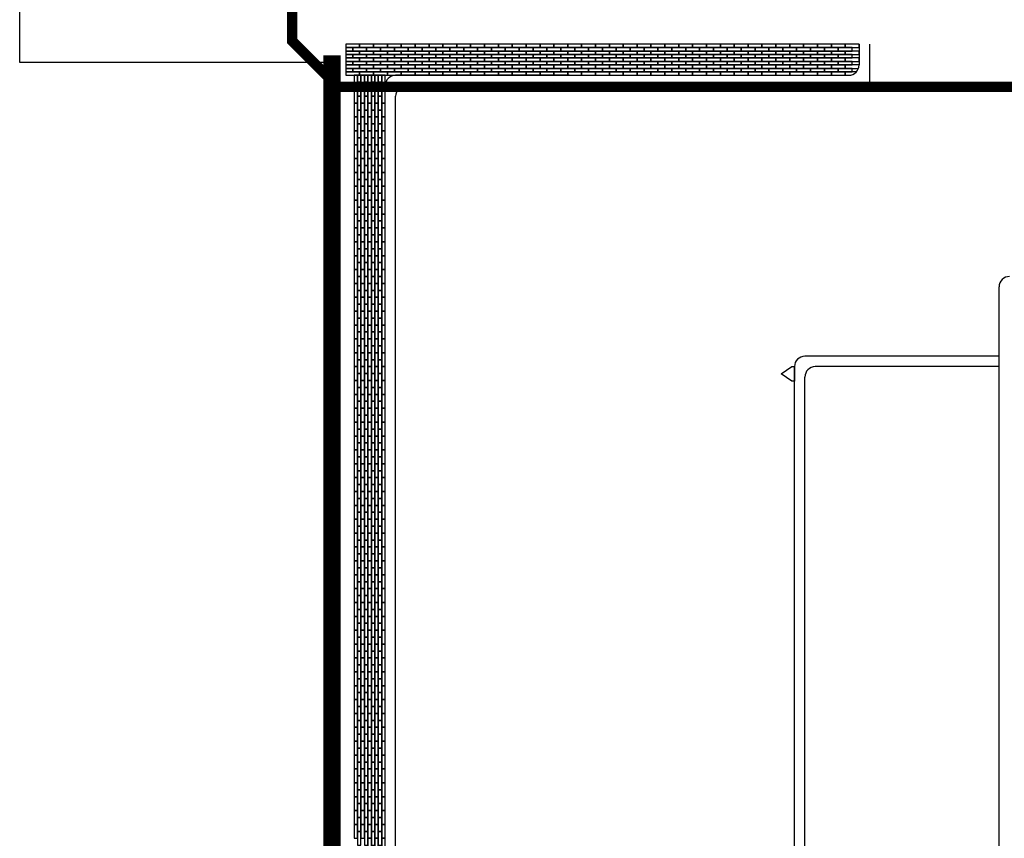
# Model space of a CAD drawing. Header units: millimetres. Extents: x 78245 to 370331, y -43659 to 214111.
# Tile 6 of 64: x 85278 to 99472, y 54535 to 66337. Entities that reach past the tile are written whole.
import ezdxf
from ezdxf.lldxf.tags import DXFTag

# ---------------------------------------------------------------- set-up
doc = ezdxf.new("R2010")
doc.units = ezdxf.units.MM
doc.header["$LTSCALE"] = 100
doc.linetypes.add('DASHED2', pattern=[9.525, 6.35, -3.175])
for name, color, linetype in [('T--_90--_BETONRAND', 8, 'Continuous'), ('T--L9032_HEKWERK', 210, 'FENCELINE1'), ('T--L9041_VERHARDING_Voetpad', 9, 'DASHED2'), ('T--L9042_Groenvoorziening', 3, 'Continuous'), ('T--WL9052--_Riolering', 200, 'VUIL_WATER_AFVOER')]:
    doc.layers.add(name, color=color, linetype=linetype)
doc.styles.get("Standard").update_dxf_attribs({"font": 'arial.ttf'})
doc.linetypes.add('FENCELINE1', pattern='A,6.35,-2.54,[133,ltypeshp.shx,S=2.54,R=0,X=-2.54,Y=0],-2.54,25.4', length=36.83)
tags = doc.linetypes.add('VUIL_WATER_AFVOER', pattern='A,12.7,-5.08,["VWA",Standard,S=2.54,R=0,X=-2.54,Y=-1.27],-7.62', length=25.4).pattern_tags.tags
tags[6] = DXFTag(74, 10)

# ---------------------------------------------------------------- blocks, each defined once
blk = doc.blocks.new('Siersteen')
at = {"layer": 'T--L9042_Groenvoorziening', "color": 43}
blk.add_lwpolyline([(200, 50), (0, 50), (0, 0), (200, 0)], close=True, dxfattribs=at)
blk = doc.blocks.new('Straatsteen Muts 21x19cm')
at = {"layer": 'T--L9042_Groenvoorziening', "color": 43}
for p, q in [((0, 40), (105, 190)), ((105, 190), (210, 40)), ((0, 0), (0, 40)), ((210, 0), (0, 0)), ((210, 40), (210, 0))]:
    blk.add_line(p, q, dxfattribs=at)

msp = doc.modelspace()

# ---------------------------------------------------------------- linework, layer by layer
at = {"layer": 'T--_90--_BETONRAND'}
for p, q in [((97378.715, 65984.74), (97378.715, 65684.74)), ((97528.715, 65984.74), (97528.715, 65384.74)), ((93197.215, 65534.74), (90697.215, 65534.74)), ((93197.215, 65534.74), (97228.715, 65534.74)), ((90547.215, 19712.192), (90547.215, 65384.74)), ((93197.215, 65384.74), (90847.215, 65384.74)), ((93197.215, 65384.74), (97528.715, 65384.74)), ((90697.215, 19932.104), (90697.215, 65234.74)), ((99397.215, 29305.943), (99397.215, 62484.739)), ((99397.215, 61484.739), (96597.215, 61484.739)), ((96447.215, 29231.239), (96447.215, 61334.739)), ((99397.215, 61334.739), (96747.215, 61334.739)), ((96597.215, 29231.239), (96597.215, 61184.739))]:
    msp.add_line(p, q, dxfattribs=at)
for centre, start, end in [((97228.715, 65684.74), 270, 0), ((90697.215, 65384.74), 90, 180), ((90847.215, 65234.74), 90, 180), ((99547.215, 62484.739), 90, 180), ((96597.215, 61334.739), 90, 180), ((96747.215, 61184.739), 90, 180)]:
    msp.add_arc(centre, 150, start, end, dxfattribs=at)
at = {"layer": 'T--L9032_HEKWERK'}
for p, q in [((85277.697, 65721.239), (85277.697, 88047.123)), ((89777.697, 65721.239), (85277.697, 65721.239))]:
    msp.add_line(p, q, dxfattribs=at)
at = {"layer": 'T--L9032_HEKWERK', "linetype": 'Continuous', "const_width": 250}
msp.add_lwpolyline([(89777.697, 65822.757), (89777.697, -21087.398)], dxfattribs=at)
at = {"layer": 'T--L9041_VERHARDING_Voetpad', "color": 43, "true_color": 0xcba65d}
for points in [[(90078.715, 65934.74), (89978.715, 65934.74), (89978.715, 65884.74), (90078.715, 65884.74)], [(90078.715, 65834.74), (89978.715, 65834.74), (89978.715, 65784.74), (90078.715, 65784.74)], [(90078.715, 65734.74), (89978.715, 65734.74), (89978.715, 65684.74), (90078.715, 65684.74)], [(90078.715, 65634.74), (89978.715, 65634.74), (89978.715, 65584.74), (90078.715, 65584.74)], [(90197.215, 65434.74), (90197.215, 65534.74), (90147.215, 65534.74), (90147.215, 65434.74)], [(90297.215, 65434.74), (90297.215, 65534.74), (90247.215, 65534.74), (90247.215, 65434.74)], [(90397.215, 65434.74), (90397.215, 65534.74), (90347.215, 65534.74), (90347.215, 65434.74)], [(90497.215, 65434.74), (90497.215, 65534.74), (90447.215, 65534.74), (90447.215, 65434.74)]]:
    msp.add_lwpolyline(points, close=True, dxfattribs=at)
msp.add_lwpolyline([(97378.715, 65984.74), (97378.715, 65684.74)], dxfattribs=at)
at = {"layer": 'T--L9042_Groenvoorziening', "color": 43, "true_color": 0xcba65d}
for p, q in [((97378.715, 65684.74), (97178.715, 65684.74)), ((97178.715, 65684.74), (97178.715, 65634.74)), ((97178.715, 65634.74), (97370.136, 65634.74)), ((97340.518, 65584.74), (97178.715, 65584.74)), ((97178.715, 65584.74), (97178.715, 65534.74)), ((97178.715, 65534.74), (97228.715, 65534.74))]:
    msp.add_line(p, q, dxfattribs=at)
msp.add_arc((97228.715, 65684.74), 150, 270, 0, dxfattribs=at)
at = {"layer": 'T--WL9052--_Riolering', "const_width": 150}
msp.add_lwpolyline([(110206.197, 65016.686), (109852.644, 65370.239), (89865.197, 65370.239), (89206.197, 66029.239), (89206.197, 77884.844)], dxfattribs=at)
msp.add_lwpolyline([(89206.197, 65870.239), (89206.197, 65870.239)], close=True, dxfattribs=at)

# ---------------------------------------------------------------- block references
at = {"layer": 'T--L9042_Groenvoorziening', "linetype": 'Continuous'}
for p in [(89978.715, 65934.74), (89978.715, 65834.74), (90078.715, 65884.74), (90178.715, 65934.74), (90178.715, 65834.74), (90278.715, 65884.74), (90278.715, 65884.74), (90378.715, 65934.74), (90378.715, 65934.74), (90378.715, 65834.74), (90378.715, 65834.74), (90478.715, 65884.74), (90578.715, 65934.74), (90578.715, 65834.74), (90678.715, 65884.74), (90778.715, 65934.74), (90778.715, 65834.74), (90878.715, 65884.74), (90978.715, 65934.74), (90978.715, 65834.74), (91078.715, 65884.74), (91178.715, 65934.74), (91178.715, 65834.74), (91278.715, 65884.74), (91378.715, 65934.74), (91378.715, 65834.74), (91478.715, 65884.74), (91578.715, 65934.74), (91578.715, 65834.74), (91678.715, 65884.74), (91778.715, 65934.74), (91778.715, 65834.74), (91878.715, 65884.74), (91978.715, 65934.74), (91978.715, 65834.74), (92078.715, 65884.74), (92078.715, 65884.74), (92178.715, 65934.74), (92178.715, 65934.74), (92178.715, 65834.74), (92178.715, 65834.74), (92278.715, 65884.74), (92378.715, 65934.74), (92378.715, 65834.74), (92478.715, 65884.74), (92578.715, 65934.74), (92578.715, 65834.74), (92678.715, 65884.74), (92778.715, 65934.74), (92778.715, 65834.74), (92878.715, 65884.74), (92978.715, 65934.74), (92978.715, 65834.74), (93078.715, 65884.74), (93178.715, 65934.74), (93178.715, 65834.74), (93278.715, 65884.74), (93378.715, 65934.74), (93378.715, 65834.74), (93478.715, 65884.74), (93578.715, 65934.74), (93578.715, 65834.74), (93678.715, 65884.74), (93778.715, 65934.74), (93778.715, 65834.74), (93878.715, 65884.74), (93978.715, 65934.74), (93978.715, 65834.74), (94078.715, 65884.74), (94178.715, 65934.74), (94178.715, 65834.74), (94278.715, 65884.74), (94378.715, 65934.74), (94378.715, 65834.74), (94478.715, 65884.74), (94578.715, 65934.74), (94578.715, 65834.74), (94678.715, 65884.74), (94778.715, 65934.74), (94778.715, 65834.74), (94878.715, 65884.74), (94978.715, 65934.74), (94978.715, 65834.74), (95078.715, 65884.74), (95178.715, 65934.74), (95178.715, 65834.74), (95278.715, 65884.74), (95378.715, 65934.74), (95378.715, 65834.74), (95478.715, 65884.74), (95578.715, 65934.74), (95578.715, 65834.74), (95678.715, 65884.74), (95778.715, 65934.74), (95778.715, 65834.74), (95878.715, 65884.74), (95978.715, 65934.74), (95978.715, 65834.74), (96078.715, 65884.74), (96178.715, 65934.74), (96178.715, 65834.74), (96278.715, 65884.74), (96378.715, 65934.74), (96378.715, 65834.74), (96478.715, 65884.74), (96578.715, 65934.74), (96578.715, 65834.74), (96678.715, 65884.74), (96778.715, 65934.74), (96778.715, 65834.74), (96878.715, 65884.74), (96978.715, 65934.74), (96978.715, 65834.74), (97078.715, 65884.74), (97178.715, 65934.74), (97178.715, 65834.74), (89978.715, 65734.74), (90078.715, 65784.74), (90078.715, 65684.74), (90178.715, 65734.74), (90278.715, 65784.74), (90278.715, 65784.74), (90278.715, 65684.74), (90278.715, 65684.74), (90378.715, 65734.74), (90378.715, 65734.74), (90478.715, 65784.74), (90478.715, 65684.74), (90578.715, 65734.74), (90678.715, 65784.74), (90678.715, 65684.74), (90778.715, 65734.74), (90878.715, 65784.74), (90878.715, 65684.74), (90978.715, 65734.74), (91078.715, 65784.74), (91078.715, 65684.74), (91178.715, 65734.74), (91278.715, 65784.74), (91278.715, 65684.74), (91378.715, 65734.74), (91478.715, 65784.74), (91478.715, 65684.74), (91578.715, 65734.74), (91678.715, 65784.74), (91678.715, 65684.74), (91778.715, 65734.74), (91878.715, 65784.74), (91878.715, 65684.74), (91978.715, 65734.74), (92078.715, 65784.74), (92078.715, 65784.74), (92078.715, 65684.74), (92078.715, 65684.74), (92178.715, 65734.74), (92178.715, 65734.74), (92278.715, 65784.74), (92278.715, 65684.74), (92378.715, 65734.74), (92478.715, 65784.74), (92478.715, 65684.74), (92578.715, 65734.74), (92678.715, 65784.74), (92678.715, 65684.74), (92778.715, 65734.74), (92878.715, 65784.74), (92878.715, 65684.74), (92978.715, 65734.74), (93078.715, 65784.74), (93078.715, 65684.74), (93178.715, 65734.74), (93278.715, 65784.74), (93278.715, 65684.74), (93378.715, 65734.74), (93478.715, 65784.74), (93478.715, 65684.74), (93578.715, 65734.74), (93678.715, 65784.74), (93678.715, 65684.74), (93778.715, 65734.74), (93878.715, 65784.74), (93878.715, 65684.74), (93978.715, 65734.74), (94078.715, 65784.74), (94078.715, 65684.74), (94178.715, 65734.74), (94278.715, 65784.74), (94278.715, 65684.74), (94378.715, 65734.74), (94478.715, 65784.74), (94478.715, 65684.74), (94578.715, 65734.74), (94678.715, 65784.74), (94678.715, 65684.74), (94778.715, 65734.74), (94878.715, 65784.74), (94878.715, 65684.74), (94978.715, 65734.74), (95078.715, 65784.74), (95078.715, 65684.74), (95178.715, 65734.74), (95278.715, 65784.74), (95278.715, 65684.74), (95378.715, 65734.74), (95478.715, 65784.74), (95478.715, 65684.74), (95578.715, 65734.74), (95678.715, 65784.74), (95678.715, 65684.74), (95778.715, 65734.74), (95878.715, 65784.74), (95878.715, 65684.74), (95978.715, 65734.74), (96078.715, 65784.74), (96078.715, 65684.74), (96178.715, 65734.74), (96278.715, 65784.74), (96278.715, 65684.74), (96378.715, 65734.74), (96478.715, 65784.74), (96478.715, 65684.74), (96578.715, 65734.74), (96678.715, 65784.74), (96678.715, 65684.74), (96778.715, 65734.74), (96878.715, 65784.74), (96878.715, 65684.74), (96978.715, 65734.74), (97078.715, 65784.74), (97078.715, 65684.74), (97178.715, 65734.74), (89978.715, 65634.74), (89978.715, 65534.74), (90078.715, 65584.74), (90178.715, 65634.74), (90178.715, 65534.74), (90278.715, 65584.74), (90278.715, 65584.74), (90378.715, 65634.74), (90378.715, 65634.74), (90378.715, 65534.74), (90378.715, 65534.74), (90478.715, 65584.74), (90578.715, 65634.74), (90578.715, 65534.74), (90678.715, 65584.74), (90778.715, 65634.74), (90778.715, 65534.74), (90878.715, 65584.74), (90978.715, 65634.74), (90978.715, 65534.74), (91078.715, 65584.74), (91178.715, 65634.74), (91178.715, 65534.74), (91278.715, 65584.74), (91378.715, 65634.74), (91378.715, 65534.74), (91478.715, 65584.74), (91578.715, 65634.74), (91578.715, 65534.74), (91678.715, 65584.74), (91778.715, 65634.74), (91778.715, 65534.74), (91878.715, 65584.74), (91978.715, 65634.74), (91978.715, 65534.74), (92078.715, 65584.74), (92078.715, 65584.74), (92178.715, 65634.74), (92178.715, 65634.74), (92178.715, 65534.74), (92178.715, 65534.74), (92278.715, 65584.74), (92378.715, 65634.74), (92378.715, 65534.74), (92478.715, 65584.74), (92578.715, 65634.74), (92578.715, 65534.74), (92678.715, 65584.74), (92778.715, 65634.74), (92778.715, 65534.74), (92878.715, 65584.74), (92978.715, 65634.74), (92978.715, 65534.74), (93078.715, 65584.74), (93178.715, 65634.74), (93178.715, 65534.74), (93278.715, 65584.74), (93378.715, 65634.74), (93378.715, 65534.74), (93478.715, 65584.74), (93578.715, 65634.74), (93578.715, 65534.74), (93678.715, 65584.74), (93778.715, 65634.74), (93778.715, 65534.74), (93878.715, 65584.74), (93978.715, 65634.74), (93978.715, 65534.74), (94078.715, 65584.74), (94178.715, 65634.74), (94178.715, 65534.74), (94278.715, 65584.74), (94378.715, 65634.74), (94378.715, 65534.74), (94478.715, 65584.74), (94578.715, 65634.74), (94578.715, 65534.74), (94678.715, 65584.74), (94778.715, 65634.74), (94778.715, 65534.74), (94878.715, 65584.74), (94978.715, 65634.74), (94978.715, 65534.74), (95078.715, 65584.74), (95178.715, 65634.74), (95178.715, 65534.74), (95278.715, 65584.74), (95378.715, 65634.74), (95378.715, 65534.74), (95478.715, 65584.74), (95578.715, 65634.74), (95578.715, 65534.74), (95678.715, 65584.74), (95778.715, 65634.74), (95778.715, 65534.74), (95878.715, 65584.74), (95978.715, 65634.74), (95978.715, 65534.74), (96078.715, 65584.74), (96178.715, 65634.74), (96178.715, 65534.74), (96278.715, 65584.74), (96378.715, 65634.74), (96378.715, 65534.74), (96478.715, 65584.74), (96578.715, 65634.74), (96578.715, 65534.74), (96678.715, 65584.74), (96778.715, 65634.74), (96778.715, 65534.74), (96878.715, 65584.74), (96978.715, 65634.74), (96978.715, 65534.74), (97078.715, 65584.74)]:
    msp.add_blockref('Siersteen', p, dxfattribs=at)
for name, p, rotation in [('Siersteen', (90097.215, 65534.74), 270), ('Siersteen', (90197.215, 65534.74), 270), ('Siersteen', (90297.215, 65534.74), 270), ('Siersteen', (90397.215, 65534.74), 270), ('Siersteen', (90497.215, 65534.74), 270), ('Siersteen', (90097.215, 65334.74), 270), ('Siersteen', (90147.215, 65434.74), 270), ('Siersteen', (90197.215, 65334.74), 270), ('Siersteen', (90247.215, 65434.74), 270), ('Siersteen', (90297.215, 65334.74), 270), ('Siersteen', (90347.215, 65434.74), 270), ('Siersteen', (90397.215, 65334.74), 270), ('Siersteen', (90447.215, 65434.74), 270), ('Siersteen', (90497.215, 65334.74), 270), ('Siersteen', (90147.215, 65234.74), 270), ('Siersteen', (90147.215, 65234.74), 270), ('Siersteen', (90247.215, 65234.74), 270), ('Siersteen', (90247.215, 65234.74), 270), ('Siersteen', (90347.215, 65234.74), 270), ('Siersteen', (90347.215, 65234.74), 270), ('Siersteen', (90447.215, 65234.74), 270), ('Siersteen', (90447.215, 65234.74), 270), ('Siersteen', (90097.215, 65134.74), 270), ('Siersteen', (90097.215, 65134.74), 270), ('Siersteen', (90147.215, 65034.74), 270), ('Siersteen', (90197.215, 65134.74), 270), ('Siersteen', (90197.215, 65134.74), 270), ('Siersteen', (90247.215, 65034.74), 270), ('Siersteen', (90297.215, 65134.74), 270), ('Siersteen', (90297.215, 65134.74), 270), ('Siersteen', (90347.215, 65034.74), 270), ('Siersteen', (90397.215, 65134.74), 270), ('Siersteen', (90397.215, 65134.74), 270), ('Siersteen', (90447.215, 65034.74), 270), ('Siersteen', (90497.215, 65134.74), 270), ('Siersteen', (90497.215, 65134.74), 270), ('Siersteen', (90097.215, 64934.74), 270), ('Siersteen', (90197.215, 64934.74), 270), ('Siersteen', (90297.215, 64934.74), 270), ('Siersteen', (90397.215, 64934.74), 270), ('Siersteen', (90497.215, 64934.74), 270), ('Siersteen', (90097.215, 64734.74), 270), ('Siersteen', (90147.215, 64834.74), 270), ('Siersteen', (90197.215, 64734.74), 270), ('Siersteen', (90247.215, 64834.74), 270), ('Siersteen', (90297.215, 64734.74), 270), ('Siersteen', (90347.215, 64834.74), 270), ('Siersteen', (90397.215, 64734.74), 270), ('Siersteen', (90447.215, 64834.74), 270), ('Siersteen', (90497.215, 64734.74), 270), ('Siersteen', (90147.215, 64634.74), 270), ('Siersteen', (90247.215, 64634.74), 270), ('Siersteen', (90347.215, 64634.74), 270), ('Siersteen', (90447.215, 64634.74), 270), ('Siersteen', (90097.215, 64534.74), 270), ('Siersteen', (90197.215, 64534.74), 270), ('Siersteen', (90297.215, 64534.74), 270), ('Siersteen', (90397.215, 64534.74), 270), ('Siersteen', (90497.215, 64534.74), 270), ('Siersteen', (90097.215, 64334.74), 270), ('Siersteen', (90147.215, 64434.74), 270), ('Siersteen', (90197.215, 64334.74), 270), ('Siersteen', (90247.215, 64434.74), 270), ('Siersteen', (90297.215, 64334.74), 270), ('Siersteen', (90347.215, 64434.74), 270), ('Siersteen', (90397.215, 64334.74), 270), ('Siersteen', (90447.215, 64434.74), 270), ('Siersteen', (90497.215, 64334.74), 270), ('Siersteen', (90147.215, 64234.74), 270), ('Siersteen', (90247.215, 64234.74), 270), ('Siersteen', (90347.215, 64234.74), 270), ('Siersteen', (90447.215, 64234.74), 270), ('Siersteen', (90097.215, 64134.74), 270), ('Siersteen', (90147.215, 64034.74), 270), ('Siersteen', (90197.215, 64134.74), 270), ('Siersteen', (90247.215, 64034.74), 270), ('Siersteen', (90297.215, 64134.74), 270), ('Siersteen', (90347.215, 64034.74), 270), ('Siersteen', (90397.215, 64134.74), 270), ('Siersteen', (90447.215, 64034.74), 270), ('Siersteen', (90497.215, 64134.74), 270), ('Siersteen', (90097.215, 63934.74), 270), ('Siersteen', (90197.215, 63934.74), 270), ('Siersteen', (90297.215, 63934.74), 270), ('Siersteen', (90397.215, 63934.74), 270), ('Siersteen', (90497.215, 63934.74), 270), ('Siersteen', (90097.215, 63734.74), 270), ('Siersteen', (90147.215, 63834.74), 270), ('Siersteen', (90197.215, 63734.74), 270), ('Siersteen', (90247.215, 63834.74), 270), ('Siersteen', (90297.215, 63734.74), 270), ('Siersteen', (90347.215, 63834.74), 270), ('Siersteen', (90397.215, 63734.74), 270), ('Siersteen', (90447.215, 63834.74), 270), ('Siersteen', (90497.215, 63734.74), 270), ('Siersteen', (90147.215, 63634.74), 270), ('Siersteen', (90247.215, 63634.74), 270), ('Siersteen', (90347.215, 63634.74), 270), ('Siersteen', (90447.215, 63634.74), 270), ('Siersteen', (90097.215, 63534.74), 270), ('Siersteen', (90197.215, 63534.74), 270), ('Siersteen', (90297.215, 63534.74), 270), ('Siersteen', (90397.215, 63534.74), 270), ('Siersteen', (90497.215, 63534.74), 270), ('Siersteen', (90097.215, 63334.74), 270), ('Siersteen', (90097.215, 63334.74), 270), ('Siersteen', (90147.215, 63434.74), 270), ('Siersteen', (90147.215, 63434.74), 270), ('Siersteen', (90197.215, 63334.74), 270), ('Siersteen', (90197.215, 63334.74), 270), ('Siersteen', (90247.215, 63434.74), 270), ('Siersteen', (90247.215, 63434.74), 270), ('Siersteen', (90297.215, 63334.74), 270), ('Siersteen', (90297.215, 63334.74), 270), ('Siersteen', (90347.215, 63434.74), 270), ('Siersteen', (90347.215, 63434.74), 270), ('Siersteen', (90397.215, 63334.74), 270), ('Siersteen', (90397.215, 63334.74), 270), ('Siersteen', (90447.215, 63434.74), 270), ('Siersteen', (90447.215, 63434.74), 270), ('Siersteen', (90497.215, 63334.74), 270), ('Siersteen', (90497.215, 63334.74), 270), ('Siersteen', (90147.215, 63234.74), 270), ('Siersteen', (90247.215, 63234.74), 270), ('Siersteen', (90347.215, 63234.74), 270), ('Siersteen', (90447.215, 63234.74), 270), ('Siersteen', (90097.215, 63134.74), 270), ('Siersteen', (90147.215, 63034.74), 270), ('Siersteen', (90197.215, 63134.74), 270), ('Siersteen', (90247.215, 63034.74), 270), ('Siersteen', (90297.215, 63134.74), 270), ('Siersteen', (90347.215, 63034.74), 270), ('Siersteen', (90397.215, 63134.74), 270), ('Siersteen', (90447.215, 63034.74), 270), ('Siersteen', (90497.215, 63134.74), 270), ('Siersteen', (90097.215, 62934.74), 270), ('Siersteen', (90197.215, 62934.74), 270), ('Siersteen', (90297.215, 62934.74), 270), ('Siersteen', (90397.215, 62934.74), 270), ('Siersteen', (90497.215, 62934.74), 270), ('Siersteen', (90147.215, 62834.74), 270), ('Siersteen', (90247.215, 62834.74), 270), ('Siersteen', (90347.215, 62834.74), 270), ('Siersteen', (90447.215, 62834.74), 270), ('Siersteen', (90097.215, 62734.74), 270), ('Siersteen', (90147.215, 62634.74), 270), ('Siersteen', (90197.215, 62734.74), 270), ('Siersteen', (90247.215, 62634.74), 270), ('Siersteen', (90297.215, 62734.74), 270), ('Siersteen', (90347.215, 62634.74), 270), ('Siersteen', (90397.215, 62734.74), 270), ('Siersteen', (90447.215, 62634.74), 270), ('Siersteen', (90497.215, 62734.74), 270), ('Siersteen', (90097.215, 62534.74), 270), ('Siersteen', (90197.215, 62534.74), 270), ('Siersteen', (90297.215, 62534.74), 270), ('Siersteen', (90397.215, 62534.74), 270), ('Siersteen', (90497.215, 62534.74), 270), ('Siersteen', (90097.215, 62334.74), 270), ('Siersteen', (90147.215, 62434.74), 270), ('Siersteen', (90197.215, 62334.74), 270), ('Siersteen', (90247.215, 62434.74), 270), ('Siersteen', (90297.215, 62334.74), 270), ('Siersteen', (90347.215, 62434.74), 270), ('Siersteen', (90397.215, 62334.74), 270), ('Siersteen', (90447.215, 62434.74), 270), ('Siersteen', (90497.215, 62334.74), 270), ('Siersteen', (90147.215, 62234.74), 270), ('Siersteen', (90247.215, 62234.74), 270), ('Siersteen', (90347.215, 62234.74), 270), ('Siersteen', (90447.215, 62234.74), 270), ('Siersteen', (90097.215, 62134.74), 270), ('Siersteen', (90147.215, 62034.74), 270), ('Siersteen', (90197.215, 62134.74), 270), ('Siersteen', (90247.215, 62034.74), 270), ('Siersteen', (90297.215, 62134.74), 270), ('Siersteen', (90347.215, 62034.74), 270), ('Siersteen', (90397.215, 62134.74), 270), ('Siersteen', (90447.215, 62034.74), 270), ('Siersteen', (90497.215, 62134.74), 270), ('Siersteen', (90097.215, 61934.74), 270), ('Siersteen', (90197.215, 61934.74), 270), ('Siersteen', (90297.215, 61934.74), 270), ('Siersteen', (90397.215, 61934.74), 270), ('Siersteen', (90497.215, 61934.74), 270), ('Siersteen', (90147.215, 61834.74), 270), ('Siersteen', (90247.215, 61834.74), 270), ('Siersteen', (90347.215, 61834.74), 270), ('Siersteen', (90447.215, 61834.74), 270), ('Siersteen', (90097.215, 61734.74), 270), ('Siersteen', (90147.215, 61634.74), 270), ('Siersteen', (90197.215, 61734.74), 270), ('Siersteen', (90247.215, 61634.74), 270), ('Siersteen', (90297.215, 61734.74), 270), ('Siersteen', (90347.215, 61634.74), 270), ('Siersteen', (90397.215, 61734.74), 270), ('Siersteen', (90447.215, 61634.74), 270), ('Siersteen', (90497.215, 61734.74), 270), ('Siersteen', (90097.215, 61534.74), 270), ('Siersteen', (90197.215, 61534.74), 270), ('Siersteen', (90297.215, 61534.74), 270), ('Siersteen', (90397.215, 61534.74), 270), ('Siersteen', (90497.215, 61534.74), 270), ('Siersteen', (90097.215, 61334.74), 270), ('Siersteen', (90097.215, 61334.74), 270), ('Siersteen', (90147.215, 61434.74), 270), ('Siersteen', (90147.215, 61434.74), 270), ('Siersteen', (90197.215, 61334.74), 270), ('Siersteen', (90197.215, 61334.74), 270), ('Siersteen', (90247.215, 61434.74), 270), ('Siersteen', (90247.215, 61434.74), 270), ('Siersteen', (90297.215, 61334.74), 270), ('Siersteen', (90297.215, 61334.74), 270), ('Siersteen', (90347.215, 61434.74), 270), ('Siersteen', (90347.215, 61434.74), 270), ('Siersteen', (90397.215, 61334.74), 270), ('Siersteen', (90397.215, 61334.74), 270), ('Siersteen', (90447.215, 61434.74), 270), ('Siersteen', (90447.215, 61434.74), 270), ('Siersteen', (90497.215, 61334.74), 270), ('Siersteen', (90497.215, 61334.74), 270), ('Straatsteen Muts 21x19cm', (96447.215, 61124.739), 90), ('Siersteen', (90147.215, 61234.74), 270), ('Siersteen', (90247.215, 61234.74), 270), ('Siersteen', (90347.215, 61234.74), 270), ('Siersteen', (90447.215, 61234.74), 270), ('Siersteen', (90097.215, 61134.74), 270), ('Siersteen', (90197.215, 61134.74), 270), ('Siersteen', (90297.215, 61134.74), 270), ('Siersteen', (90397.215, 61134.74), 270), ('Siersteen', (90497.215, 61134.74), 270), ('Siersteen', (90097.215, 60934.74), 270), ('Siersteen', (90147.215, 61034.74), 270), ('Siersteen', (90197.215, 60934.74), 270), ('Siersteen', (90247.215, 61034.74), 270), ('Siersteen', (90297.215, 60934.74), 270), ('Siersteen', (90347.215, 61034.74), 270), ('Siersteen', (90397.215, 60934.74), 270), ('Siersteen', (90447.215, 61034.74), 270), ('Siersteen', (90497.215, 60934.74), 270), ('Siersteen', (90147.215, 60834.74), 270), ('Siersteen', (90247.215, 60834.74), 270), ('Siersteen', (90347.215, 60834.74), 270), ('Siersteen', (90447.215, 60834.74), 270), ('Siersteen', (90097.215, 60734.74), 270), ('Siersteen', (90147.215, 60634.74), 270), ('Siersteen', (90197.215, 60734.74), 270), ('Siersteen', (90247.215, 60634.74), 270), ('Siersteen', (90297.215, 60734.74), 270), ('Siersteen', (90347.215, 60634.74), 270), ('Siersteen', (90397.215, 60734.74), 270), ('Siersteen', (90447.215, 60634.74), 270), ('Siersteen', (90497.215, 60734.74), 270), ('Siersteen', (90097.215, 60534.74), 270), ('Siersteen', (90197.215, 60534.74), 270), ('Siersteen', (90297.215, 60534.74), 270), ('Siersteen', (90397.215, 60534.74), 270), ('Siersteen', (90497.215, 60534.74), 270), ('Siersteen', (90097.215, 60334.74), 270), ('Siersteen', (90147.215, 60434.74), 270), ('Siersteen', (90197.215, 60334.74), 270), ('Siersteen', (90247.215, 60434.74), 270), ('Siersteen', (90297.215, 60334.74), 270), ('Siersteen', (90347.215, 60434.74), 270), ('Siersteen', (90397.215, 60334.74), 270), ('Siersteen', (90447.215, 60434.74), 270), ('Siersteen', (90497.215, 60334.74), 270), ('Siersteen', (90147.215, 60234.74), 270), ('Siersteen', (90247.215, 60234.74), 270), ('Siersteen', (90347.215, 60234.74), 270), ('Siersteen', (90447.215, 60234.74), 270), ('Siersteen', (90097.215, 60134.74), 270), ('Siersteen', (90197.215, 60134.74), 270), ('Siersteen', (90297.215, 60134.74), 270), ('Siersteen', (90397.215, 60134.74), 270), ('Siersteen', (90497.215, 60134.74), 270), ('Siersteen', (90097.215, 59934.74), 270), ('Siersteen', (90147.215, 60034.74), 270), ('Siersteen', (90197.215, 59934.74), 270), ('Siersteen', (90247.215, 60034.74), 270), ('Siersteen', (90297.215, 59934.74), 270), ('Siersteen', (90347.215, 60034.74), 270), ('Siersteen', (90397.215, 59934.74), 270), ('Siersteen', (90447.215, 60034.74), 270), ('Siersteen', (90497.215, 59934.74), 270), ('Siersteen', (90147.215, 59834.74), 270), ('Siersteen', (90247.215, 59834.74), 270), ('Siersteen', (90347.215, 59834.74), 270), ('Siersteen', (90447.215, 59834.74), 270), ('Siersteen', (90097.215, 59734.74), 270), ('Siersteen', (90147.215, 59634.74), 270), ('Siersteen', (90197.215, 59734.74), 270), ('Siersteen', (90247.215, 59634.74), 270), ('Siersteen', (90297.215, 59734.74), 270), ('Siersteen', (90347.215, 59634.74), 270), ('Siersteen', (90397.215, 59734.74), 270), ('Siersteen', (90447.215, 59634.74), 270), ('Siersteen', (90497.215, 59734.74), 270), ('Siersteen', (90097.215, 59534.74), 270), ('Siersteen', (90197.215, 59534.74), 270), ('Siersteen', (90297.215, 59534.74), 270), ('Siersteen', (90397.215, 59534.74), 270), ('Siersteen', (90497.215, 59534.74), 270), ('Siersteen', (90097.215, 59334.74), 270), ('Siersteen', (90097.215, 59334.74), 270), ('Siersteen', (90147.215, 59434.74), 270), ('Siersteen', (90147.215, 59434.74), 270), ('Siersteen', (90197.215, 59334.74), 270), ('Siersteen', (90197.215, 59334.74), 270), ('Siersteen', (90247.215, 59434.74), 270), ('Siersteen', (90247.215, 59434.74), 270), ('Siersteen', (90297.215, 59334.74), 270), ('Siersteen', (90297.215, 59334.74), 270), ('Siersteen', (90347.215, 59434.74), 270), ('Siersteen', (90347.215, 59434.74), 270), ('Siersteen', (90397.215, 59334.74), 270), ('Siersteen', (90397.215, 59334.74), 270), ('Siersteen', (90447.215, 59434.74), 270), ('Siersteen', (90447.215, 59434.74), 270), ('Siersteen', (90497.215, 59334.74), 270), ('Siersteen', (90497.215, 59334.74), 270), ('Siersteen', (90147.215, 59234.74), 270), ('Siersteen', (90247.215, 59234.74), 270), ('Siersteen', (90347.215, 59234.74), 270), ('Siersteen', (90447.215, 59234.74), 270), ('Siersteen', (90097.215, 59134.74), 270), ('Siersteen', (90197.215, 59134.74), 270), ('Siersteen', (90297.215, 59134.74), 270), ('Siersteen', (90397.215, 59134.74), 270), ('Siersteen', (90497.215, 59134.74), 270), ('Siersteen', (90097.215, 58934.74), 270), ('Siersteen', (90147.215, 59034.74), 270), ('Siersteen', (90197.215, 58934.74), 270), ('Siersteen', (90247.215, 59034.74), 270), ('Siersteen', (90297.215, 58934.74), 270), ('Siersteen', (90347.215, 59034.74), 270), ('Siersteen', (90397.215, 58934.74), 270), ('Siersteen', (90447.215, 59034.74), 270), ('Siersteen', (90497.215, 58934.74), 270), ('Siersteen', (90147.215, 58834.74), 270), ('Siersteen', (90247.215, 58834.74), 270), ('Siersteen', (90347.215, 58834.74), 270), ('Siersteen', (90447.215, 58834.74), 270), ('Siersteen', (90097.215, 58734.74), 270), ('Siersteen', (90147.215, 58634.74), 270), ('Siersteen', (90197.215, 58734.74), 270), ('Siersteen', (90247.215, 58634.74), 270), ('Siersteen', (90297.215, 58734.74), 270), ('Siersteen', (90347.215, 58634.74), 270), ('Siersteen', (90397.215, 58734.74), 270), ('Siersteen', (90447.215, 58634.74), 270), ('Siersteen', (90497.215, 58734.74), 270), ('Siersteen', (90097.215, 58534.74), 270), ('Siersteen', (90197.215, 58534.74), 270), ('Siersteen', (90297.215, 58534.74), 270), ('Siersteen', (90397.215, 58534.74), 270), ('Siersteen', (90497.215, 58534.74), 270), ('Siersteen', (90147.215, 58434.74), 270), ('Siersteen', (90247.215, 58434.74), 270), ('Siersteen', (90347.215, 58434.74), 270), ('Siersteen', (90447.215, 58434.74), 270), ('Siersteen', (90097.215, 58334.74), 270), ('Siersteen', (90147.215, 58234.74), 270), ('Siersteen', (90197.215, 58334.74), 270), ('Siersteen', (90247.215, 58234.74), 270), ('Siersteen', (90297.215, 58334.74), 270), ('Siersteen', (90347.215, 58234.74), 270), ('Siersteen', (90397.215, 58334.74), 270), ('Siersteen', (90447.215, 58234.74), 270), ('Siersteen', (90497.215, 58334.74), 270), ('Siersteen', (90097.215, 58134.74), 270), ('Siersteen', (90197.215, 58134.74), 270), ('Siersteen', (90297.215, 58134.74), 270), ('Siersteen', (90397.215, 58134.74), 270), ('Siersteen', (90497.215, 58134.74), 270), ('Siersteen', (90097.215, 57934.74), 270), ('Siersteen', (90147.215, 58034.74), 270), ('Siersteen', (90197.215, 57934.74), 270), ('Siersteen', (90247.215, 58034.74), 270), ('Siersteen', (90297.215, 57934.74), 270), ('Siersteen', (90347.215, 58034.74), 270), ('Siersteen', (90397.215, 57934.74), 270), ('Siersteen', (90447.215, 58034.74), 270), ('Siersteen', (90497.215, 57934.74), 270), ('Siersteen', (90147.215, 57834.74), 270), ('Siersteen', (90247.215, 57834.74), 270), ('Siersteen', (90347.215, 57834.74), 270), ('Siersteen', (90447.215, 57834.74), 270), ('Siersteen', (90097.215, 57734.74), 270), ('Siersteen', (90147.215, 57634.74), 270), ('Siersteen', (90197.215, 57734.74), 270), ('Siersteen', (90247.215, 57634.74), 270), ('Siersteen', (90297.215, 57734.74), 270), ('Siersteen', (90347.215, 57634.74), 270), ('Siersteen', (90397.215, 57734.74), 270), ('Siersteen', (90447.215, 57634.74), 270), ('Siersteen', (90497.215, 57734.74), 270), ('Siersteen', (90097.215, 57534.74), 270), ('Siersteen', (90197.215, 57534.74), 270), ('Siersteen', (90297.215, 57534.74), 270), ('Siersteen', (90397.215, 57534.74), 270), ('Siersteen', (90497.215, 57534.74), 270), ('Siersteen', (90147.215, 57434.74), 270), ('Siersteen', (90147.215, 57434.74), 270), ('Siersteen', (90247.215, 57434.74), 270), ('Siersteen', (90247.215, 57434.74), 270), ('Siersteen', (90347.215, 57434.74), 270), ('Siersteen', (90347.215, 57434.74), 270), ('Siersteen', (90447.215, 57434.74), 270), ('Siersteen', (90447.215, 57434.74), 270), ('Siersteen', (90097.215, 57334.74), 270), ('Siersteen', (90097.215, 57334.74), 270), ('Siersteen', (90147.215, 57234.74), 270), ('Siersteen', (90197.215, 57334.74), 270), ('Siersteen', (90197.215, 57334.74), 270), ('Siersteen', (90247.215, 57234.74), 270), ('Siersteen', (90297.215, 57334.74), 270), ('Siersteen', (90297.215, 57334.74), 270), ('Siersteen', (90347.215, 57234.74), 270), ('Siersteen', (90397.215, 57334.74), 270), ('Siersteen', (90397.215, 57334.74), 270), ('Siersteen', (90447.215, 57234.74), 270), ('Siersteen', (90497.215, 57334.74), 270), ('Siersteen', (90497.215, 57334.74), 270), ('Siersteen', (90097.215, 57134.74), 270), ('Siersteen', (90197.215, 57134.74), 270), ('Siersteen', (90297.215, 57134.74), 270), ('Siersteen', (90397.215, 57134.74), 270), ('Siersteen', (90497.215, 57134.74), 270), ('Siersteen', (90097.215, 56934.74), 270), ('Siersteen', (90147.215, 57034.74), 270), ('Siersteen', (90197.215, 56934.74), 270), ('Siersteen', (90247.215, 57034.74), 270), ('Siersteen', (90297.215, 56934.74), 270), ('Siersteen', (90347.215, 57034.74), 270), ('Siersteen', (90397.215, 56934.74), 270), ('Siersteen', (90447.215, 57034.74), 270), ('Siersteen', (90497.215, 56934.74), 270), ('Siersteen', (90147.215, 56834.74), 270), ('Siersteen', (90247.215, 56834.74), 270), ('Siersteen', (90347.215, 56834.74), 270), ('Siersteen', (90447.215, 56834.74), 270), ('Siersteen', (90097.215, 56734.74), 270), ('Siersteen', (90197.215, 56734.74), 270), ('Siersteen', (90297.215, 56734.74), 270), ('Siersteen', (90397.215, 56734.74), 270), ('Siersteen', (90497.215, 56734.74), 270), ('Siersteen', (90097.215, 56534.74), 270), ('Siersteen', (90147.215, 56634.74), 270), ('Siersteen', (90197.215, 56534.74), 270), ('Siersteen', (90247.215, 56634.74), 270), ('Siersteen', (90297.215, 56534.74), 270), ('Siersteen', (90347.215, 56634.74), 270), ('Siersteen', (90397.215, 56534.74), 270), ('Siersteen', (90447.215, 56634.74), 270), ('Siersteen', (90497.215, 56534.74), 270), ('Siersteen', (90147.215, 56434.74), 270), ('Siersteen', (90247.215, 56434.74), 270), ('Siersteen', (90347.215, 56434.74), 270), ('Siersteen', (90447.215, 56434.74), 270), ('Siersteen', (90097.215, 56334.74), 270), ('Siersteen', (90147.215, 56234.74), 270), ('Siersteen', (90197.215, 56334.74), 270), ('Siersteen', (90247.215, 56234.74), 270), ('Siersteen', (90297.215, 56334.74), 270), ('Siersteen', (90347.215, 56234.74), 270), ('Siersteen', (90397.215, 56334.74), 270), ('Siersteen', (90447.215, 56234.74), 270), ('Siersteen', (90497.215, 56334.74), 270), ('Siersteen', (90097.215, 56134.74), 270), ('Siersteen', (90197.215, 56134.74), 270), ('Siersteen', (90297.215, 56134.74), 270), ('Siersteen', (90397.215, 56134.74), 270), ('Siersteen', (90497.215, 56134.74), 270), ('Siersteen', (90097.215, 55934.74), 270), ('Siersteen', (90147.215, 56034.74), 270), ('Siersteen', (90197.215, 55934.74), 270), ('Siersteen', (90247.215, 56034.74), 270), ('Siersteen', (90297.215, 55934.74), 270), ('Siersteen', (90347.215, 56034.74), 270), ('Siersteen', (90397.215, 55934.74), 270), ('Siersteen', (90447.215, 56034.74), 270), ('Siersteen', (90497.215, 55934.74), 270), ('Siersteen', (90147.215, 55834.74), 270), ('Siersteen', (90247.215, 55834.74), 270), ('Siersteen', (90347.215, 55834.74), 270), ('Siersteen', (90447.215, 55834.74), 270), ('Siersteen', (90097.215, 55734.74), 270), ('Siersteen', (90197.215, 55734.74), 270), ('Siersteen', (90297.215, 55734.74), 270), ('Siersteen', (90397.215, 55734.74), 270), ('Siersteen', (90497.215, 55734.74), 270), ('Siersteen', (90097.215, 55534.74), 270), ('Siersteen', (90147.215, 55634.74), 270), ('Siersteen', (90197.215, 55534.74), 270), ('Siersteen', (90247.215, 55634.74), 270), ('Siersteen', (90297.215, 55534.74), 270), ('Siersteen', (90347.215, 55634.74), 270), ('Siersteen', (90397.215, 55534.74), 270), ('Siersteen', (90447.215, 55634.74), 270), ('Siersteen', (90497.215, 55534.74), 270), ('Siersteen', (90147.215, 55434.74), 270), ('Siersteen', (90147.215, 55434.74), 270), ('Siersteen', (90247.215, 55434.74), 270), ('Siersteen', (90247.215, 55434.74), 270), ('Siersteen', (90347.215, 55434.74), 270), ('Siersteen', (90347.215, 55434.74), 270), ('Siersteen', (90447.215, 55434.74), 270), ('Siersteen', (90447.215, 55434.74), 270), ('Siersteen', (90097.215, 55334.74), 270), ('Siersteen', (90097.215, 55334.74), 270), ('Siersteen', (90147.215, 55234.74), 270), ('Siersteen', (90197.215, 55334.74), 270), ('Siersteen', (90197.215, 55334.74), 270), ('Siersteen', (90247.215, 55234.74), 270), ('Siersteen', (90297.215, 55334.74), 270), ('Siersteen', (90297.215, 55334.74), 270), ('Siersteen', (90347.215, 55234.74), 270), ('Siersteen', (90397.215, 55334.74), 270), ('Siersteen', (90397.215, 55334.74), 270), ('Siersteen', (90447.215, 55234.74), 270), ('Siersteen', (90497.215, 55334.74), 270), ('Siersteen', (90497.215, 55334.74), 270), ('Siersteen', (90097.215, 55134.74), 270), ('Siersteen', (90197.215, 55134.74), 270), ('Siersteen', (90297.215, 55134.74), 270), ('Siersteen', (90397.215, 55134.74), 270), ('Siersteen', (90497.215, 55134.74), 270), ('Siersteen', (90097.215, 54934.74), 270), ('Siersteen', (90147.215, 55034.74), 270), ('Siersteen', (90197.215, 54934.74), 270), ('Siersteen', (90247.215, 55034.74), 270), ('Siersteen', (90297.215, 54934.74), 270), ('Siersteen', (90347.215, 55034.74), 270), ('Siersteen', (90397.215, 54934.74), 270), ('Siersteen', (90447.215, 55034.74), 270), ('Siersteen', (90497.215, 54934.74), 270), ('Siersteen', (90147.215, 54834.74), 270), ('Siersteen', (90247.215, 54834.74), 270), ('Siersteen', (90347.215, 54834.74), 270), ('Siersteen', (90447.215, 54834.74), 270), ('Siersteen', (90097.215, 54734.74), 270), ('Siersteen', (90197.215, 54734.74), 270), ('Siersteen', (90297.215, 54734.74), 270), ('Siersteen', (90397.215, 54734.74), 270), ('Siersteen', (90497.215, 54734.74), 270), ('Siersteen', (90147.215, 54634.74), 270), ('Siersteen', (90247.215, 54634.74), 270), ('Siersteen', (90297.215, 54534.74), 270), ('Siersteen', (90347.215, 54634.74), 270), ('Siersteen', (90397.215, 54534.74), 270), ('Siersteen', (90447.215, 54634.74), 270), ('Siersteen', (90497.215, 54534.74), 270)]:
    msp.add_blockref(name, p, dxfattribs=dict(at, rotation=rotation))

doc.saveas('drawing.dxf')
